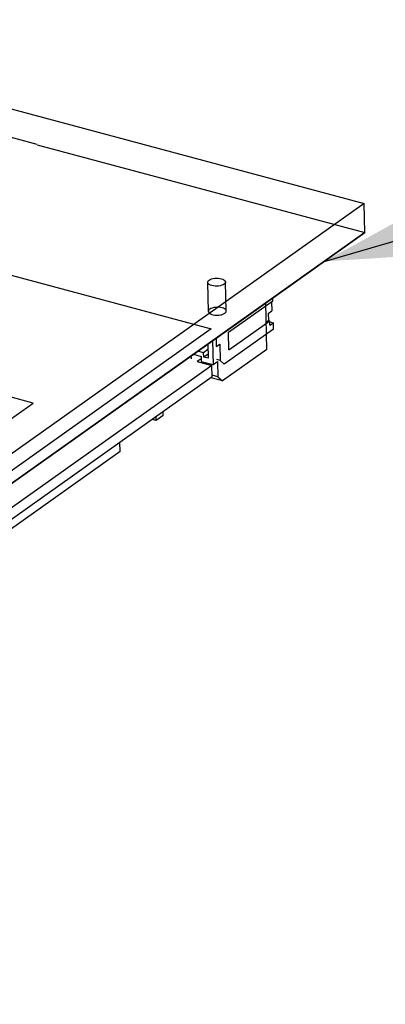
# Model space of a CAD drawing. Header units: millimetres. Extents: x 6 to 414, y 7 to 290.
# Tile 252 of 256: x 158.74 to 161, y 161.3 to 167.35. Entities that reach past the tile are written whole.
import ezdxf

# ---------------------------------------------------------------- set-up
doc = ezdxf.new("R2010")
doc.units = ezdxf.units.MM
doc.header["$LTSCALE"] = 23.1
doc.layers.get('0').update_dxf_attribs({"linetype": 'CONTINUOUS'})
doc.styles.get("Standard").update_dxf_attribs({"font": 'txt', "width": 0.6})
doc.dimstyles.get("Standard").update_dxf_attribs({"dimtxt": 2.5, "dimasz": 1.8, "dimexe": 0.05, "dimexo": 0.0625, "dimtad": 1, "dimzin": 0, "dimdsep": 46, "dimtxsty": 'Standard', "dimblk": '_FILLED', "dimblk1": '_FILLED', "dimblk2": '_FILLED', "dimcen": 0.09, "dimadec": 0, "dimazin": 0, "dimtol": 1, "dimtp": 0.01, "dimtm": 0.01, "dimtfac": 1, "dimtofl": 0, "dimtmove": 0, "dimatfit": 3, "dimldrblk": '_FILLED', "dimfxl": 0, "dimtolj": 1, "dimtzin": 0, "dimarcsym": 0})

# ---------------------------------------------------------------- blocks, each defined once
blk = doc.blocks.new('_FILLED')
at = {"color": 0, "linetype": 'ByBlock'}
blk.add_solid([(0, 0), (-1, 0.2222), (-1, -0.2222)], dxfattribs=at)

msp = doc.modelspace()

# ---------------------------------------------------------------- linework, layer by layer
at = {"color": 6, "linetype": 'Continuous'}
for p, q in [((158.8531, 166.5862), (143.2273, 170.7792)), ((158.8532, 166.5854), (160.8694, 166.0443)), ((160.1078, 165.5047), (160.8694, 166.0452)), ((160.0166, 165.5619), (160.0123, 165.741)), ((159.9066, 165.5593), (159.9024, 165.7384)), ((154.1755, 161.2967), (160.1078, 165.5047))]:
    msp.add_line(p, q, dxfattribs=at)
at = {"color": 7, "linetype": 'Continuous'}
for p, q in [((152.8571, 168.3722), (160.8652, 166.2234)), ((160.8652, 166.2234), (154.1712, 161.4757)), ((160.8694, 166.0443), (160.8652, 166.2234)), ((160.8694, 166.0443), (154.1755, 161.2967)), ((158.0754, 165.9475), (159.9236, 165.4516)), ((160.0302, 165.4311), (160.3039, 165.6252)), ((160.2957, 165.6194), (160.297, 165.5622)), ((160.3039, 165.6252), (160.3035, 165.643)), ((160.2669, 165.3259), (160.2601, 165.6122)), ((160.2754, 165.5468), (160.297, 165.5622)), ((160.0327, 165.3237), (160.2848, 165.5024)), ((160.2628, 165.4951), (160.2764, 165.5047)), ((160.2754, 165.5468), (160.2764, 165.5047)), ((160.2764, 165.5047), (160.2848, 165.5024)), ((160.2854, 165.4747), (160.2848, 165.5024)), ((159.9236, 165.4516), (155.8043, 162.5299)), ((160.308, 165.4507), (160.0045, 165.2354)), ((160.2849, 165.496), (160.3071, 165.4901)), ((160.2854, 165.4747), (160.3071, 165.4901)), ((160.308, 165.4507), (160.3071, 165.4901)), ((159.9322, 165.3796), (159.9356, 165.2321)), ((159.9539, 165.395), (159.9551, 165.3433)), ((160.0327, 165.3237), (160.0302, 165.4311)), ((159.8776, 165.3055), (159.8414, 165.3152)), ((159.9042, 165.3244), (159.8776, 165.3055)), ((159.9035, 165.3571), (159.9013, 165.3577)), ((159.9034, 165.3592), (159.9055, 165.2713)), ((159.9551, 165.3433), (159.9768, 165.3587)), ((159.9768, 165.3587), (159.9792, 165.2584)), ((160.2669, 165.3259), (159.9931, 165.1318)), ((159.8021, 165.2679), (159.8016, 165.287)), ((159.8141, 165.2958), (159.8614, 165.2831)), ((159.8617, 165.2684), (159.8386, 165.252)), ((159.8614, 165.2831), (159.8621, 165.2518)), ((159.8782, 165.2786), (159.8776, 165.3055)), ((159.9049, 165.2975), (159.8782, 165.2786)), ((159.9055, 165.2713), (159.8782, 165.2786)), ((159.9792, 165.2584), (159.9582, 165.264)), ((159.9792, 165.2584), (160.0045, 165.2354)), ((159.9289, 165.2278), (157.8693, 163.7669)), ((159.8386, 165.252), (159.9289, 165.2278)), ((159.8621, 165.2518), (159.9356, 165.2321)), ((159.89, 165.2382), (159.8899, 165.2444)), ((159.9306, 165.1562), (159.9289, 165.2278)), ((159.9356, 165.2321), (159.9627, 165.2513)), ((159.9627, 165.2513), (159.965, 165.1573)), ((159.9306, 165.1562), (157.871, 163.6953)), ((159.9931, 165.1318), (159.9228, 165.1506)), ((159.965, 165.1573), (159.9304, 165.1666)), ((159.965, 165.1573), (159.9931, 165.1318)), ((158.8268, 164.9953), (158.6777, 165.0353)), ((158.6533, 164.8722), (158.8268, 164.9953)), ((159.5849, 164.8888), (159.5623, 164.8949)), ((159.5849, 164.8888), (159.5844, 164.9105)), ((159.6282, 164.9196), (159.5849, 164.8888)), ((159.6282, 164.9196), (159.6277, 164.9413)), ((159.3631, 164.6969), (159.3618, 164.7527)), ((159.3631, 164.6969), (158.6596, 164.1979))]:
    msp.add_line(p, q, dxfattribs=at)
at = {"color": 6, "linetype": 'Continuous'}
for points in [[(160.0036, 165.7273), (159.9969, 165.7234), (159.9887, 165.7201), (159.9793, 165.7176), (159.9689, 165.7159), (159.9583, 165.7152), (159.9476, 165.7154), (159.9373, 165.7165), (159.9275, 165.7185), (159.9191, 165.7213), (159.9122, 165.7248), (159.9069, 165.7289), (159.9036, 165.7335), (159.9024, 165.7382), (159.9032, 165.743), (159.9062, 165.7476), (159.9111, 165.7521)], [(159.9111, 165.7521), (159.9178, 165.7559), (159.926, 165.7592), (159.9354, 165.7617), (159.9458, 165.7634), (159.9564, 165.7641), (159.9671, 165.7639), (159.9774, 165.7628), (159.9872, 165.7608), (159.9956, 165.758), (160.0025, 165.7545), (160.0077, 165.7504), (160.0111, 165.7458), (160.0123, 165.7411), (160.0115, 165.7363), (160.0085, 165.7317), (160.0036, 165.7273)], [(159.9154, 165.573), (159.9125, 165.5707), (159.9102, 165.5683), (159.9084, 165.5659), (159.9073, 165.5633), (159.9067, 165.5608), (159.9067, 165.5582)], [(159.9067, 165.5582), (159.9085, 165.5532), (159.9126, 165.5485), (159.9189, 165.5444), (159.927, 165.5409), (159.9367, 165.5383), (159.9474, 165.5367), (159.9587, 165.5361), (159.9702, 165.5366), (159.9814, 165.5381)], [(160.0078, 165.5482), (160.0127, 165.5526), (160.0157, 165.5572), (160.0166, 165.562), (160.0153, 165.5668), (160.0121, 165.5713), (160.0069, 165.5754), (159.9999, 165.5789), (159.9914, 165.5818), (159.9819, 165.5838), (159.9715, 165.5849), (159.9609, 165.5851), (159.95, 165.5843), (159.9398, 165.5827), (159.9304, 165.5802), (159.9222, 165.5769), (159.9154, 165.573)], [(159.9814, 165.5381), (159.9866, 165.5393), (159.9916, 165.5407), (159.9963, 165.5423), (160.0005, 165.5441), (160.0044, 165.546), (160.0078, 165.5482)]]:
    msp.add_lwpolyline(points, dxfattribs=at)

# ---------------------------------------------------------------- leaders
at = {"color": 2, "linetype": 'Continuous'}
msp.add_leader([(160.6194, 165.867), (201.0921, 177.5901)], dimstyle='Standard', override={"dimtad": 0}, dxfattribs=at)

doc.saveas('drawing.dxf')
